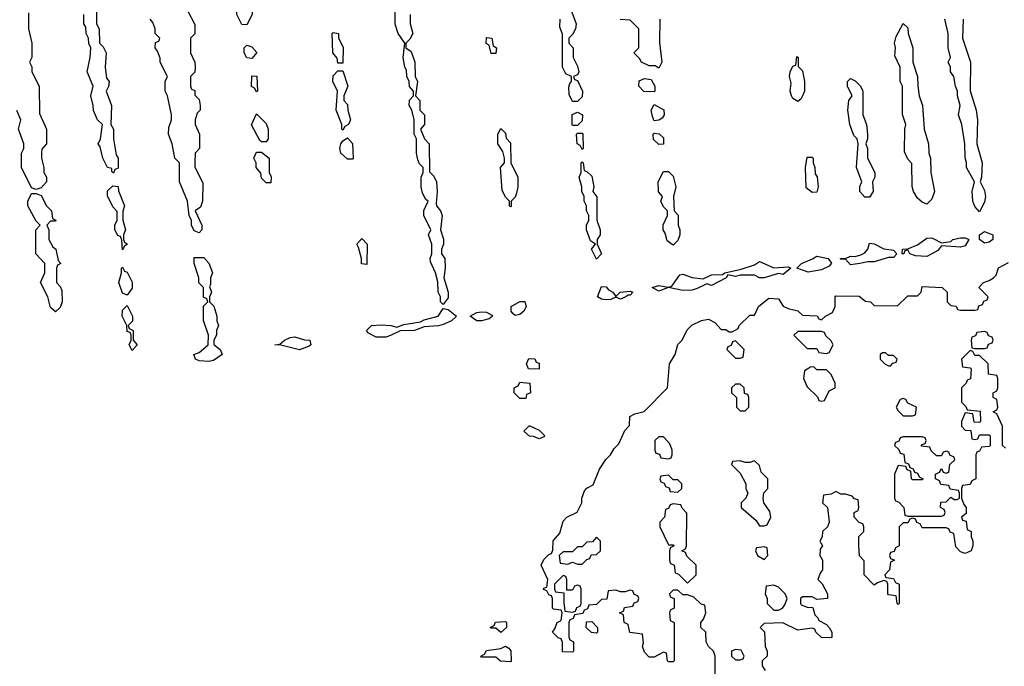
# Model space of a CAD drawing. Header units: inches. Extents: x 2769379 to 2883802, y 684208 to 828654.
# Tile 58 of 256: x 2821401 to 2825513, y 706047 to 708748. Entities that reach past the tile are written whole.
import ezdxf

# ---------------------------------------------------------------- set-up
doc = ezdxf.new("R2010")
doc.units = ezdxf.units.IN
doc.header["$MEASUREMENT"] = 0
doc.layers.add('C8720', color=7, linetype='Continuous')

msp = doc.modelspace()

# ---------------------------------------------------------------- linework, layer by layer
at = {"layer": 'C8720', "color": 2, "elevation": 2}
for points in [[(2822350, 708726), (2822328.4, 708728.4), (2822308, 708770), (2822307.3, 708787.3), (2822298, 708810), (2822307.3, 708832.7), (2822330, 708854), (2822371.3, 708810), (2822371.1, 708768.9)], [(2825190, 707978), (2825170, 707986), (2825150, 708002), (2825134, 708030), (2825128.4, 708051.6), (2825127.3, 708147.3), (2825110, 708166), (2825096.4, 708196.4), (2825098, 708290), (2825102, 708310), (2825088.4, 708351.6), (2825088, 708470), (2825078, 708490), (2825078, 708550), (2825056.4, 708596.4), (2825059, 708630), (2825054, 708650), (2825062, 708678), (2825090, 708732), (2825110, 708714), (2825111.3, 708690), (2825131.3, 708630), (2825131.3, 708570), (2825150.9, 708510.9), (2825151.3, 708470), (2825158, 708430), (2825171, 708390), (2825178, 708290), (2825196, 708230), (2825198, 708190), (2825204.7, 708170), (2825206, 708110), (2825221, 708030), (2825210, 707998)], [(2822730, 708566), (2822727.3, 708587.3), (2822708, 708610), (2822706, 708690), (2822710, 708694), (2822732, 708690), (2822732.7, 708672.7), (2822751.1, 708631.1), (2822750, 708566)], [(2822370, 708586), (2822350, 708588), (2822338, 708610), (2822338, 708630), (2822350, 708642), (2822370, 708634), (2822391.1, 708611.1)], [(2823370, 708606), (2823362, 708642), (2823348.9, 708648.9), (2823350, 708674), (2823372, 708670), (2823378, 708638), (2823392, 708630), (2823390, 708606)], [(2824650, 708406), (2824630, 708418), (2824624, 708430), (2824619, 708450), (2824623.1, 708483.1), (2824615.3, 708510), (2824618, 708530), (2824630, 708554), (2824642, 708558), (2824646, 708594), (2824652, 708590), (2824652.7, 708552.7), (2824670, 708534), (2824678, 708490), (2824678, 708450), (2824672, 708432), (2824663.6, 708416.4)], [(2822750, 708286), (2822746, 708290), (2822746, 708310), (2822722, 708370), (2822728, 708450), (2822708.7, 708490), (2822710, 708514), (2822730, 708534), (2822750, 708534), (2822771.3, 708470), (2822754, 708430), (2822754, 708410), (2822770, 708394), (2822771.3, 708370), (2822782, 708330), (2822774, 708310), (2822758, 708302)], [(2822390, 708446), (2822382, 708462), (2822368.4, 708468.4), (2822370, 708514), (2822391.6, 708511.6), (2822394, 708450)], [(2824050, 708446), (2824007.3, 708447.3), (2823986, 708470), (2823987.3, 708492.7), (2824010, 708502), (2824038, 708498), (2824054, 708470), (2824054, 708450)], [(2824930, 708006), (2824909, 708030), (2824909.1, 708050.9), (2824918, 708070), (2824895.3, 708130), (2824902, 708230), (2824898, 708250), (2824884.7, 708264.7), (2824868, 708310), (2824859, 708370), (2824864, 708410), (2824878, 708430), (2824858, 708470), (2824858, 708490), (2824870, 708502), (2824890, 708492), (2824912, 708470), (2824922, 708450), (2824922, 708350), (2824938, 708310), (2824942, 708270), (2824942, 708250), (2824934, 708230), (2824942, 708210), (2824942, 708170), (2824972, 708110), (2824972, 708090), (2824962, 708070), (2824964.7, 708030), (2824950, 708006)], [(2824050, 708326), (2824043.1, 708343.1), (2824038, 708370), (2824050, 708394), (2824091.1, 708371.1), (2824092, 708350), (2824083.6, 708336.4), (2824070, 708328)], [(2822410, 708238), (2822403.1, 708243.1), (2822368.4, 708308.4), (2822390, 708354), (2822430, 708314), (2822438, 708290), (2822438, 708250), (2822430, 708238)], [(2823710, 708306), (2823708, 708310), (2823708.4, 708351.6), (2823730, 708362), (2823751.3, 708350), (2823750, 708326), (2823730, 708306)], [(2823450, 707966), (2823446, 707970), (2823446, 707990), (2823430, 708006), (2823415.3, 708035.3), (2823408.7, 708130), (2823426, 708150), (2823426, 708170), (2823418, 708198), (2823398, 708230), (2823398, 708270), (2823410, 708294), (2823430, 708274), (2823432.7, 708252.7), (2823450, 708234), (2823452, 708150), (2823481, 708090), (2823481, 708050), (2823476, 708024), (2823470, 708006), (2823454, 707990), (2823454, 707970)], [(2823750, 708206), (2823742, 708222), (2823728.9, 708228.9), (2823726, 708270), (2823730, 708274), (2823750, 708274), (2823752, 708270), (2823754, 708210)], [(2824070, 708226), (2824047.3, 708247.3), (2824046, 708270), (2824050, 708274), (2824071.3, 708271.3), (2824090, 708254), (2824090, 708228)], [(2822770, 708166), (2822742, 708190), (2822738, 708210), (2822742, 708230), (2822750, 708242), (2822770, 708254), (2822791.1, 708231.1), (2822794, 708170), (2822790, 708166)], [(2822430, 708066), (2822410, 708086), (2822407.3, 708107.3), (2822388, 708130), (2822388, 708150), (2822378, 708170), (2822390, 708194), (2822410, 708194), (2822442, 708170), (2822442, 708110), (2822451.1, 708091.1), (2822450, 708066)], [(2823810, 707748), (2823788.7, 707790), (2823806, 707810), (2823784, 707824), (2823768, 707870), (2823768, 707890), (2823778, 707910), (2823778, 707930), (2823768, 707950), (2823768, 707970), (2823758, 707990), (2823758, 708010), (2823748, 708030), (2823748, 708050), (2823738, 708090), (2823746, 708110), (2823746, 708150), (2823750, 708154), (2823754, 708150), (2823758, 708118), (2823770, 708114), (2823790, 708094), (2823798, 708050), (2823794, 708030), (2823811.6, 708008.4), (2823811.3, 707910), (2823824.7, 707870), (2823824.7, 707850), (2823812, 707830), (2823812, 707810), (2823831.3, 707770)], [(2824710, 708026), (2824685.2, 708045.2), (2824682, 708130), (2824690, 708174), (2824710, 708174), (2824714, 708170), (2824714, 708150), (2824722, 708130), (2824723.6, 708103.6), (2824731.1, 708091.1), (2824736, 708050), (2824730, 708028)], [(2824130, 707806), (2824104.7, 707824.7), (2824096.4, 707856.4), (2824088, 707870), (2824088.4, 707891.6), (2824106, 707930), (2824106, 707950), (2824090, 707966), (2824078, 707990), (2824086, 708010), (2824068.4, 708028.4), (2824068, 708070), (2824090, 708114), (2824110, 708114), (2824130, 708094), (2824141, 708050), (2824132, 708010), (2824134, 707950), (2824151.1, 707931.1), (2824151.3, 707890), (2824158, 707870), (2824158, 707850), (2824150, 707826)], [(2821550, 707528), (2821530, 707546), (2821518, 707590), (2821488, 707650), (2821506, 707690), (2821506, 707730), (2821468, 707770), (2821468.7, 707870), (2821486, 707890), (2821470, 707906), (2821435.3, 707970), (2821435.3, 707990), (2821450, 708022), (2821470, 708022), (2821490, 708014), (2821512, 707970), (2821534, 707950), (2821538, 707918), (2821551.1, 707911.1), (2821550, 707906), (2821530, 707906), (2821514, 707890), (2821522, 707870), (2821522, 707830), (2821539.6, 707799.6), (2821552, 707790), (2821562, 707742), (2821572, 707730), (2821558, 707722), (2821554, 707710), (2821554, 707650), (2821570, 707634), (2821576.9, 707616.9), (2821578, 707570), (2821570, 707546)], [(2821830, 707786), (2821827.3, 707827.3), (2821822, 707842), (2821810, 707846), (2821798, 707870), (2821798, 707890), (2821808, 707910), (2821807.3, 707947.3), (2821790, 707966), (2821767.3, 708012.7), (2821767.3, 708032.7), (2821790, 708054), (2821811.6, 708051.6), (2821812.7, 708032.7), (2821838, 707970), (2821831.6, 707948.4), (2821831.3, 707910), (2821842, 707870), (2821834, 707850), (2821834, 707830), (2821838, 707818), (2821851, 707810), (2821838, 707802)], [(2825430, 707814), (2825409.4, 707829.4), (2825408.7, 707850), (2825430, 707862.8), (2825464.7, 707850), (2825464.7, 707830), (2825450, 707819)], [(2822850, 707726), (2822828.4, 707728.4), (2822828, 707750), (2822816.4, 707796.4), (2822808.7, 707810), (2822830, 707834), (2822851.3, 707810)], [(2825250, 707816), (2825290, 707822), (2825298, 707830), (2825330, 707836.3), (2825350, 707836.3), (2825364.7, 707830), (2825350, 707804), (2825330, 707797.2), (2825250, 707804), (2825235.8, 707784.2), (2825210, 707769.5), (2825190, 707759.5), (2825142, 707762), (2825118, 707770), (2825110, 707786), (2825098, 707782), (2825094, 707770), (2825086, 707770), (2825088, 707790), (2825110, 707790.7), (2825150, 707807.3), (2825190, 707836), (2825210, 707837.3)], [(2824970, 707736), (2824942.8, 707737.2), (2824910, 707729.2), (2824870, 707724), (2824850, 707748), (2824830, 707746), (2824828.7, 707750), (2824849.3, 707750.7), (2824870, 707760.7), (2824890, 707758.8), (2824914, 707766), (2824930, 707774.8), (2824942.7, 707790), (2824950, 707814), (2824970, 707812), (2825010, 707790.6), (2825050, 707784.7), (2825064.7, 707770), (2825050, 707755.3), (2825030, 707754)], [(2822190, 707320.7), (2822150, 707323.7), (2822135.3, 707330), (2822128, 707350), (2822150, 707358), (2822188, 707390), (2822188.7, 707430), (2822168.9, 707491.1), (2822168.9, 707551.1), (2822186, 707570), (2822182, 707582), (2822168.9, 707588.9), (2822168, 707630), (2822149.2, 707649.2), (2822148.7, 707670), (2822128.7, 707730), (2822130, 707754), (2822170, 707754), (2822190.9, 707730.9), (2822206, 707690), (2822198, 707670), (2822198, 707642), (2822194, 707634), (2822202, 707610), (2822194, 707590), (2822194, 707570), (2822211.1, 707551.1), (2822224.7, 707510), (2822224.7, 707490), (2822231, 707470), (2822222, 707450), (2822222, 707430), (2822211.3, 707410), (2822211.6, 707391.6), (2822238, 707370), (2822246.8, 707350), (2822210, 707325.1)], [(2824550, 707710.8), (2824610, 707716), (2824622, 707710), (2824590, 707684), (2824570, 707688), (2824510.6, 707669.4), (2824490, 707669.3), (2824470, 707681.2), (2824410, 707681.2), (2824390, 707675.3), (2824358, 707682), (2824352, 707670), (2824290, 707637.2), (2824270, 707644), (2824230, 707625.2), (2824210, 707618), (2824170, 707617), (2824110, 707629), (2824070, 707614), (2824042, 707630), (2824070, 707638), (2824110, 707630.8), (2824124.7, 707635.3), (2824158, 707682), (2824170, 707684.7), (2824210, 707670.7), (2824254.6, 707665.4), (2824290, 707682), (2824336.4, 707683.6), (2824346, 707690), (2824414.6, 707705.4), (2824470, 707724.7), (2824490, 707738)], [(2824693.6, 707693.6), (2824646, 707710), (2824666, 707730), (2824711.6, 707748.4), (2824730, 707760.7), (2824778, 707750), (2824791, 707731), (2824781, 707719), (2824750, 707702.7)], [(2821850, 707598), (2821830, 707606), (2821815.3, 707650), (2821826, 707690), (2821826, 707710), (2821830, 707714), (2821838, 707698), (2821850, 707694), (2821871.1, 707651.1), (2821870, 707626)], [(2823890, 707592), (2823908, 707610), (2823950, 707613.4), (2823962, 707610), (2823950, 707598), (2823942, 707598), (2823930, 707589), (2823910, 707581.2), (2823890, 707589), (2823870, 707579.3), (2823850, 707578), (2823830, 707580.9), (2823814, 707590), (2823830, 707634), (2823850, 707632), (2823859.8, 707619.8), (2823878, 707610)], [(2823470, 707512.7), (2823460.5, 707520.5), (2823452.7, 707530), (2823454, 707550), (2823490, 707571.3), (2823510, 707571.3), (2823516, 707550), (2823506.8, 707530), (2823490, 707516)], [(2821870, 707366), (2821858, 707390), (2821866, 707410), (2821866, 707430), (2821862, 707442), (2821850, 707446), (2821848, 707470), (2821828.7, 707510), (2821830, 707534), (2821850, 707554), (2821871.3, 707510), (2821871.3, 707488.7), (2821854, 707470), (2821858, 707458), (2821874, 707450), (2821874, 707410), (2821891.3, 707390)], [(2822890, 707422), (2822858, 707438), (2822849.2, 707450), (2822870, 707471), (2822910, 707473.4), (2822950.5, 707470.5), (2822976.4, 707463.6), (2823005.4, 707474.6), (2823074, 707486), (2823090, 707494.8), (2823148, 707510), (2823170, 707542), (2823190, 707538), (2823224.7, 707510), (2823204.7, 707490), (2823170, 707475.1), (2823150, 707469.3), (2823090, 707465.2), (2823050, 707449.2), (2822990, 707449), (2822950, 707429.4), (2822930, 707422)], [(2823309.6, 707489.6), (2823282, 707510), (2823310, 707524.9), (2823330, 707527.7), (2823350, 707526.8), (2823373.2, 707513.2), (2823374.8, 707510), (2823361.4, 707498.6), (2823330, 707489.6)], [(2824750, 707446), (2824650, 707446), (2824634, 707430), (2824690, 707374), (2824730, 707374), (2824738, 707358), (2824770, 707354), (2824782, 707358), (2824798, 707390), (2824790, 707406), (2824767.3, 707427.3), (2824762, 707442)], [(2825430, 707446), (2825398, 707442), (2825392.7, 707427.3), (2825378, 707422), (2825374, 707410), (2825378, 707378), (2825390, 707374), (2825430, 707374), (2825442, 707378), (2825447.3, 707392.7), (2825462, 707398), (2825466, 707410), (2825462, 707422), (2825447.3, 707427.3), (2825442, 707442)], [(2822570, 707369.6), (2822491, 707389), (2822466, 707390), (2822487.3, 707392.7), (2822506, 707410), (2822530, 707421), (2822550, 707422.8), (2822590, 707410.7), (2822612, 707410), (2822616, 707390), (2822610, 707384)], [(2824390, 707406), (2824378, 707402), (2824372.7, 707387.3), (2824358, 707382), (2824354, 707370), (2824390, 707334), (2824410, 707334), (2824422, 707338), (2824426, 707370)], [(2823570, 707288.7), (2823526, 707290), (2823518, 707310), (2823527.3, 707332.7), (2823551.6, 707331.6), (2823558, 707318), (2823570, 707314)], [(2825016.4, 707356.4), (2825003.6, 707356.4), (2824994, 707350), (2824994, 707330), (2825014, 707310), (2825030, 707302), (2825038, 707302), (2825047.3, 707312.7), (2825062, 707318), (2825066, 707330), (2825050, 707346), (2825030, 707346)], [(2824718, 707298), (2824703.6, 707296.4), (2824678, 707282), (2824674, 707250), (2824690, 707214), (2824732.7, 707172.7), (2824738, 707158), (2824750, 707154), (2824762, 707158), (2824782, 707198), (2824806, 707210), (2824806, 707230), (2824790, 707266), (2824770, 707286), (2824730, 707286)], [(2823490, 707166), (2823466, 707190), (2823466, 707210), (2823482, 707218), (2823490, 707234), (2823532, 707230), (2823534, 707190), (2823518, 707182), (2823514, 707166), (2823510, 707166)], [(2824410, 707226), (2824390, 707226), (2824374, 707210), (2824374, 707190), (2824394, 707170), (2824394, 707130), (2824410, 707114), (2824430, 707114), (2824446, 707130), (2824446, 707170), (2824442, 707182), (2824427.3, 707187.3), (2824426, 707210)], [(2825090, 707166), (2825078, 707162), (2825062, 707130), (2825070, 707114), (2825090, 707094), (2825130, 707094), (2825142, 707098), (2825146, 707130), (2825110, 707146), (2825102, 707162)], [(2823570, 706998), (2823547.3, 707007.3), (2823530, 707008), (2823506, 707030), (2823528.4, 707051.6), (2823531.6, 707051.6), (2823570, 707034), (2823594, 707010), (2823590, 707006)], [(2824090, 707006), (2824070, 707006), (2824054, 706990), (2824054, 706950), (2824058, 706938), (2824072.7, 706932.7), (2824078, 706918), (2824110, 706914), (2824122, 706918), (2824126, 706930), (2824126, 706950), (2824116.4, 706976.4)], [(2825170, 707006), (2825090, 707006), (2825078, 707002), (2825072.7, 706987.3), (2825058, 706982), (2825054, 706970), (2825072.7, 706952.7), (2825078, 706938), (2825092.7, 706932.7), (2825098, 706898), (2825112.7, 706892.7), (2825118, 706878), (2825132.7, 706872.7), (2825138, 706858), (2825150, 706854), (2825158, 706838), (2825174, 706830), (2825170, 706826), (2825130, 706826), (2825126, 706830), (2825122, 706862), (2825107.3, 706867.3), (2825102, 706882), (2825070, 706886), (2825054, 706850), (2825054, 706750), (2825058, 706738), (2825072.7, 706732.7), (2825094, 706710), (2825098, 706678), (2825110, 706674), (2825250, 706674), (2825262, 706678), (2825266, 706690), (2825262, 706702), (2825246, 706710), (2825247.3, 706732.7), (2825270, 706734), (2825290, 706754), (2825303.6, 706743.6), (2825316.4, 706743.6), (2825326, 706750), (2825326, 706770), (2825322, 706782), (2825287.3, 706787.3), (2825282, 706802), (2825247.3, 706807.3), (2825242, 706822), (2825226, 706830), (2825226, 706850), (2825242, 706858), (2825250, 706874), (2825258, 706858), (2825270, 706854), (2825282, 706858), (2825286, 706890), (2825306, 706910), (2825302, 706922), (2825287.3, 706927.3), (2825282, 706942), (2825270, 706946), (2825258, 706942), (2825250, 706926), (2825230, 706926), (2825207.3, 706947.3), (2825202, 706962), (2825167.3, 706967.3), (2825167.3, 706972.7), (2825182, 706978), (2825186, 706990), (2825182, 707002)], [(2824470, 706906), (2824450, 706898), (2824430, 706898), (2824410, 706906), (2824378, 706902), (2824374, 706890), (2824410, 706854), (2824434, 706810), (2824434, 706790), (2824442, 706770), (2824434, 706750), (2824414, 706730), (2824414, 706710), (2824476.9, 706656.9), (2824490, 706634), (2824510, 706634), (2824522, 706638), (2824538, 706670), (2824533.6, 706693.6), (2824508, 706730), (2824506, 706750), (2824508.4, 706771.6), (2824526, 706790), (2824526, 706830), (2824498, 706858), (2824490, 706886)], [(2824110, 706846), (2824078, 706842), (2824074, 706830), (2824078, 706818), (2824092.7, 706812.7), (2824098, 706798), (2824112.7, 706792.7), (2824118, 706778), (2824150, 706774), (2824166, 706790), (2824166, 706810), (2824150, 706826), (2824130, 706826)], [(2824130, 706726), (2824118, 706722), (2824110, 706706), (2824098, 706702), (2824094, 706670), (2824074, 706650), (2824074, 706630), (2824110, 706554), (2824130, 706554), (2824134, 706550), (2824118, 706542), (2824114, 706530), (2824114, 706490), (2824118, 706478), (2824134, 706470), (2824138, 706438), (2824152.7, 706432.7), (2824190, 706394), (2824226, 706430), (2824226, 706470), (2824187.3, 706507.3), (2824182, 706522), (2824166, 706530), (2824182, 706538), (2824186, 706550), (2824187.3, 706687.3), (2824167.3, 706707.3), (2824162, 706722)], [(2823810, 706586), (2823792.7, 706567.3), (2823770, 706566), (2823750, 706546), (2823730, 706546), (2823710, 706526), (2823670, 706526), (2823654, 706510), (2823658, 706478), (2823690, 706474), (2823710, 706482), (2823730, 706474), (2823750, 706474), (2823770, 706494), (2823782, 706498), (2823787.3, 706512.7), (2823810, 706514), (2823826, 706530), (2823826, 706570)], [(2824510, 706546), (2824478, 706542), (2824474, 706530), (2824482, 706510), (2824510, 706494), (2824526, 706510), (2824522, 706542)], [(2823670, 706426), (2823634, 706390), (2823634, 706370), (2823638, 706358), (2823674, 706354), (2823672.7, 706312.7), (2823678, 706278), (2823710, 706274), (2823722, 706278), (2823727.3, 706292.7), (2823742, 706298), (2823746, 706310), (2823746, 706370), (2823742, 706382), (2823730, 706386), (2823718, 706382), (2823710, 706366), (2823686, 706366), (2823686, 706410), (2823682, 706422)], [(2824550, 706386), (2824518, 706382), (2824514, 706350), (2824522, 706330), (2824522, 706310), (2824550, 706282), (2824570, 706282), (2824586, 706290), (2824596.4, 706303.6), (2824606, 706330), (2824598, 706350), (2824570, 706378)], [(2823410, 706188), (2823390, 706206), (2823370, 706206), (2823366, 706210), (2823382, 706218), (2823388.4, 706231.6), (2823430, 706234), (2823434, 706230), (2823434, 706210)], [(2823810, 706186), (2823788.4, 706188.4), (2823766, 706210), (2823767.3, 706232.7), (2823790, 706234), (2823814, 706210), (2823814, 706190)], [(2823450, 706066), (2823408.4, 706068.4), (2823390, 706086), (2823330, 706086), (2823326, 706090), (2823342, 706098), (2823350, 706114), (2823410, 706122), (2823430, 706132), (2823443.6, 706123.6), (2823451.6, 706111.6), (2823454, 706070)], [(2824390, 706118), (2824374, 706110), (2824374, 706090), (2824390, 706074), (2824410, 706074), (2824422, 706078), (2824426, 706090), (2824414.6, 706114.6)]]:
    msp.add_lwpolyline(points, close=True, dxfattribs=at)
for points in [[(2821722, 708810), (2821722, 708730), (2821732, 708710), (2821734, 708650), (2821750, 708634), (2821762, 708610), (2821758, 708550), (2821763.6, 708503.6), (2821774, 708490), (2821771.6, 708468.4), (2821762, 708450), (2821784.7, 708390), (2821782, 708310), (2821792, 708290), (2821792, 708250), (2821803.6, 708183.6), (2821812, 708170), (2821811.6, 708128.4), (2821798, 708122), (2821792.7, 708107.3), (2821786, 708114), (2821786, 708126), (2821768, 708130), (2821748, 708170), (2821736.4, 708216.4), (2821728.7, 708230), (2821738, 708250), (2821746, 708310), (2821726, 708330), (2821708.4, 708368.4), (2821708, 708390), (2821698, 708430), (2821708, 708470), (2821682, 708530), (2821695.3, 708590), (2821698, 708630), (2821688.9, 708648.9), (2821688, 708670), (2821678, 708690), (2821676.4, 708716.4), (2821668, 708730), (2821668, 708770)], [(2823031.3, 708770), (2823032, 708730), (2823042, 708690), (2823030, 708666), (2823014, 708650), (2823014, 708630), (2823035.3, 708615.3), (2823051.3, 708570), (2823052, 708510), (2823062, 708490), (2823054, 708430), (2823071.3, 708410), (2823072, 708370), (2823091.3, 708350), (2823091.3, 708310), (2823074, 708290), (2823092, 708250), (2823111.3, 708230), (2823112.7, 708112.7), (2823130, 708094), (2823142, 708070), (2823144.7, 708030), (2823139.6, 707979.6), (2823142, 707970), (2823158, 707950), (2823164.7, 707930), (2823158, 707870), (2823170.9, 707830.9), (2823170.9, 707810.9), (2823162, 707790), (2823162, 707770), (2823176, 707750), (2823178, 707710), (2823172, 707670), (2823190.7, 707609.3), (2823190, 707586), (2823170, 707558), (2823158, 707570), (2823158, 707590), (2823148.7, 707610), (2823147.3, 707652.7), (2823138, 707690), (2823116.4, 707736.4), (2823115.3, 707750), (2823122, 707770), (2823122, 707810), (2823108.7, 707850), (2823118, 707870), (2823088, 707930), (2823088.4, 707951.6), (2823106, 707990), (2823096.4, 707996.4), (2823083.1, 708023.1), (2823078, 708050), (2823078, 708090), (2823086, 708110), (2823086, 708130), (2823070, 708146), (2823063.1, 708163.1), (2823058, 708190), (2823058, 708250), (2823048, 708270), (2823048, 708330), (2823038, 708370), (2823028, 708390), (2823028.4, 708411.6), (2823046, 708430), (2823046, 708450), (2823028.9, 708468.9), (2823028, 708490), (2823018, 708510), (2823016.4, 708536.4), (2823008.9, 708548.9), (2823002, 708590), (2823008.7, 708650), (2822982, 708690), (2822968.9, 708728.9), (2822968, 708830)], [(2821436.9, 708776.9), (2821438, 708710), (2821452, 708650), (2821452, 708590), (2821442, 708570), (2821451.6, 708551.6), (2821452, 708530), (2821482, 708470), (2821483.6, 708356.4), (2821512, 708290), (2821512, 708230), (2821492.7, 708207.3), (2821492, 708190), (2821492, 708170), (2821502, 708130), (2821502, 708110), (2821512, 708090), (2821512, 708070), (2821490, 708046), (2821470, 708038), (2821450, 708046), (2821408, 708130), (2821408, 708190), (2821418, 708210), (2821418, 708230), (2821395.3, 708290), (2821406, 708330), (2821388.4, 708368.4)], [(2822103.6, 708783.6), (2822131.6, 708728.4), (2822131.6, 708688.4), (2822114, 708670), (2822114, 708610), (2822132, 708570), (2822134, 708550), (2822131.6, 708528.4), (2822114, 708510), (2822114, 708470), (2822118, 708458), (2822132, 708452), (2822132.7, 708432.7), (2822150, 708414), (2822154, 708390), (2822154, 708370), (2822142, 708358), (2822134, 708330), (2822134, 708310), (2822152, 708270), (2822152, 708210), (2822134, 708190), (2822132, 708150), (2822132.7, 708132.7), (2822165.4, 708065.4), (2822164.7, 707990), (2822155.3, 707964.7), (2822134, 707950), (2822162, 707890), (2822162, 707870), (2822150, 707858), (2822130, 707866), (2822118, 707890), (2822118, 707910), (2822108.9, 707928.9), (2822102, 707990), (2822068.7, 708070), (2822068, 708150), (2822048.7, 708170), (2822038, 708230), (2822022, 708270), (2822023.1, 708296.9), (2822035.3, 708330), (2822035.3, 708350), (2822018, 708430), (2822008, 708450), (2822008, 708490), (2822018, 708510), (2821988, 708570), (2821987.3, 708587.3), (2821976.4, 708616.4), (2821966, 708630), (2821967.3, 708652.7), (2821982, 708658), (2821986, 708670), (2821966, 708690), (2821966, 708710), (2821956.4, 708736.4), (2821946, 708750)], [(2823702, 708790), (2823724.7, 708730), (2823722, 708710), (2823710, 708686), (2823694, 708670), (2823694, 708650), (2823712, 708630), (2823712, 708590), (2823730, 708554), (2823736, 708530), (2823730, 708518), (2823714, 708510), (2823718, 708498), (2823730, 708494), (2823751, 708450), (2823750, 708426), (2823730, 708406), (2823710, 708406), (2823695.3, 708435.3), (2823694.6, 708465.4), (2823698, 708482), (2823706, 708490), (2823706, 708510), (2823681.2, 708521.2), (2823668, 708550), (2823667.3, 708687.3), (2823656.4, 708716.4), (2823658, 708750)], [(2824074, 708750), (2824072.7, 708652.7), (2824082, 708570), (2824070, 708546), (2824055.3, 708555.3), (2824030, 708555.3), (2823998, 708570), (2823990, 708586), (2823966, 708610), (2823986, 708630), (2823986, 708710), (2823950, 708746), (2823908.4, 708748.4)], [(2825340.7, 708750), (2825338, 708670), (2825371.3, 708570), (2825371.1, 708451.1), (2825396, 708370), (2825401, 708330), (2825398, 708230), (2825421, 708150), (2825418, 708090), (2825412, 708070), (2825430, 708034), (2825434, 708010), (2825430, 707986), (2825410, 707946), (2825390, 707968), (2825381.2, 707990), (2825379, 708030), (2825388, 708070), (2825355.3, 708130), (2825355.3, 708150), (2825348.9, 708171.1), (2825348.7, 708230), (2825335.3, 708310), (2825322, 708350), (2825328, 708390), (2825318, 708430), (2825318, 708450), (2825308.7, 708470), (2825302, 708510), (2825288.7, 708530), (2825288, 708550), (2825278, 708570), (2825288, 708590), (2825278, 708630), (2825278, 708690), (2825264, 708750)], [(2824306, 705950), (2824306, 706090), (2824298, 706110), (2824278, 706130), (2824268, 706150), (2824266, 706190), (2824246, 706210), (2824246, 706230), (2824256.4, 706243.6), (2824266, 706270), (2824262, 706302), (2824247.3, 706307.3), (2824216.4, 706336.4), (2824190, 706346), (2824170, 706346), (2824150, 706366), (2824130, 706366), (2824114, 706350), (2824118, 706338), (2824134, 706330), (2824134, 706290), (2824118, 706282), (2824114, 706270), (2824118, 706238), (2824134, 706230), (2824134, 706070), (2824130, 706066), (2824110, 706066), (2824106, 706070), (2824102, 706102), (2824090, 706106), (2824050, 706086), (2824030, 706086), (2824010, 706106), (2824002, 706130), (2824006, 706146), (2824002, 706182), (2823948.4, 706188.4), (2823942, 706222), (2823926, 706230), (2823922, 706262), (2823906, 706270), (2823922, 706278), (2823927.3, 706292.7), (2823962, 706298), (2823967.3, 706312.7), (2823982, 706318), (2823986, 706330), (2823982, 706342), (2823967.3, 706347.3), (2823962, 706362), (2823950, 706366), (2823930, 706358), (2823910, 706358), (2823890, 706366), (2823858, 706362), (2823852.7, 706327.3), (2823830, 706326), (2823810, 706306), (2823778, 706302), (2823772.7, 706287.3), (2823758, 706282), (2823752.7, 706267.3), (2823718, 706262), (2823712.7, 706247.3), (2823698, 706242), (2823694, 706230), (2823694, 706170), (2823698, 706158), (2823714, 706150), (2823714, 706110), (2823710, 706106), (2823668, 706108), (2823667.3, 706147.3), (2823662, 706162), (2823650, 706166), (2823626, 706190), (2823636.4, 706203.6), (2823646, 706230), (2823662, 706238), (2823666, 706270), (2823662, 706282), (2823630, 706286), (2823626, 706290), (2823626, 706330), (2823622, 706342), (2823610, 706346), (2823602, 706362), (2823588.4, 706368.4), (2823590, 706374), (2823602, 706378), (2823606, 706410), (2823578, 706470), (2823590, 706494), (2823610, 706514), (2823622, 706518), (2823627.3, 706532.7), (2823628.9, 706571.1), (2823656.4, 706603.6), (2823670, 706654), (2823686, 706670), (2823728.4, 706691.6), (2823748, 706730), (2823748, 706750), (2823760.2, 706779.8), (2823769.1, 706790.9), (2823795.3, 706804.7), (2823822, 706870), (2823848.9, 706911.1), (2823868, 706930), (2823883.1, 706956.9), (2823903.1, 706976.9), (2823928.4, 707031.6), (2823947.3, 707052.7), (2823948.7, 707091.3), (2823970, 707102), (2824008.4, 707111.6), (2824106, 707210), (2824115.3, 707310), (2824139, 707350), (2824149, 707391), (2824168, 707410), (2824188, 707452), (2824207.3, 707472.7), (2824248.9, 707491.1), (2824276.9, 707496.9), (2824303.6, 707483.6), (2824330, 707454), (2824350, 707454), (2824363.6, 707443.6), (2824376.4, 707443.6), (2824402, 707458), (2824406, 707470), (2824450, 707514), (2824470, 707514), (2824486, 707550), (2824530, 707584.7), (2824570, 707582), (2824590, 707552), (2824610, 707542), (2824650, 707532), (2824670, 707514), (2824731.6, 707511.6), (2824738, 707498), (2824750, 707494), (2824766, 707510), (2824795.3, 707524.7), (2824806, 707550), (2824806, 707590), (2824810, 707594), (2824907.3, 707592.7), (2824932.7, 707572.7), (2824954, 707570), (2824970, 707554), (2825067.3, 707552.7), (2825110, 707594), (2825150, 707594), (2825166, 707610), (2825170, 707634), (2825254, 707630), (2825274, 707610), (2825274, 707570), (2825290, 707554), (2825312, 707552), (2825318, 707538), (2825330, 707534), (2825390, 707534), (2825402, 707538), (2825407.3, 707552.7), (2825422, 707558), (2825427.3, 707572.7), (2825442, 707578), (2825446, 707590), (2825406, 707630), (2825426, 707650), (2825450, 707658), (2825468, 707670), (2825479, 707681), (2825488.9, 707711.1), (2825530, 707734)], [(2825518, 706958), (2825506, 706970), (2825506, 707050), (2825482, 707102), (2825466, 707110), (2825482, 707118), (2825486, 707130), (2825482, 707162), (2825466, 707170), (2825466, 707190), (2825482, 707198), (2825486, 707210), (2825486, 707250), (2825482, 707262), (2825447.3, 707267.3), (2825446, 707310), (2825410, 707346), (2825390, 707346), (2825382, 707362), (2825370, 707366), (2825334, 707330), (2825338, 707298), (2825370, 707294), (2825374, 707290), (2825371.6, 707248.4), (2825358, 707242), (2825354, 707230), (2825334, 707210), (2825334, 707150), (2825352.7, 707132.7), (2825358, 707118), (2825412.7, 707112.7), (2825414, 707070), (2825410, 707066), (2825387.3, 707067.3), (2825382, 707102), (2825350, 707106), (2825334, 707070), (2825334, 707050), (2825350, 707034), (2825372.7, 707032.7), (2825378, 706998), (2825390, 706994), (2825402, 706998), (2825410, 707014), (2825450, 707014), (2825454, 707010), (2825454, 706970), (2825450, 706966), (2825418, 706962), (2825410, 706946), (2825398, 706942), (2825394, 706930), (2825394, 706830), (2825378, 706822), (2825370, 706806), (2825338, 706802), (2825334, 706790), (2825334, 706750), (2825343.6, 706723.6), (2825354, 706710), (2825354, 706686), (2825334, 706670), (2825338, 706658), (2825354, 706654), (2825358, 706618), (2825374, 706610), (2825374, 706590), (2825382, 706570), (2825382, 706550), (2825374, 706530), (2825350, 706518), (2825330, 706526), (2825310, 706546), (2825302, 706602), (2825287.3, 706607.3), (2825282, 706622), (2825270, 706626), (2825170, 706626), (2825162, 706642), (2825147.3, 706647.3), (2825142, 706662), (2825130, 706666), (2825118, 706662), (2825110, 706646), (2825090, 706646), (2825074, 706630), (2825074, 706550), (2825058, 706542), (2825052.7, 706527.3), (2825038, 706522), (2825034, 706510), (2825038, 706498), (2825054, 706490), (2825038, 706482), (2825034, 706450), (2825014, 706430), (2825018, 706418), (2825050, 706414), (2825058, 706398), (2825074, 706390), (2825074, 706310), (2825070, 706306), (2825066, 706310), (2825062, 706342), (2825030, 706346), (2825026, 706350), (2825026, 706390), (2825022, 706402), (2825010, 706406), (2824983.6, 706396.4), (2824970, 706386), (2824928, 706430), (2824927.3, 706487.3), (2824908.4, 706508.4), (2824906, 706550), (2824906, 706590), (2824926, 706610), (2824926, 706630), (2824922, 706642), (2824907.3, 706647.3), (2824886, 706670), (2824886, 706690), (2824902, 706698), (2824906, 706710), (2824902, 706742), (2824887.3, 706747.3), (2824878, 706758), (2824850, 706766), (2824830, 706766), (2824810, 706778), (2824790, 706766), (2824758, 706762), (2824754, 706730), (2824774, 706710), (2824782, 706650), (2824774, 706630), (2824754, 706610), (2824751.6, 706588.4), (2824742, 706570), (2824754, 706550), (2824743.6, 706536.4), (2824742, 706510), (2824754, 706490), (2824754, 706450), (2824743.6, 706436.4), (2824734, 706410), (2824751.6, 706391.6), (2824774, 706350), (2824774, 706330), (2824730, 706326), (2824710, 706338), (2824670, 706338), (2824662, 706330), (2824662, 706310), (2824664.7, 706304.7), (2824690, 706294), (2824712.7, 706292.7), (2824722, 706262), (2824734, 706250), (2824738, 706238), (2824770, 706222), (2824782, 706210), (2824792, 706190), (2824792, 706170), (2824790, 706166), (2824750, 706168), (2824726, 706190), (2824722, 706202), (2824710, 706206), (2824650, 706198), (2824588.4, 706228.4), (2824510, 706226), (2824494, 706210), (2824511.6, 706191.6), (2824514, 706130), (2824522, 706110), (2824522, 706090), (2824502, 706070), (2824502, 706050), (2824514, 706030)]]:
    msp.add_lwpolyline(points, dxfattribs=at)

doc.saveas('drawing.dxf')
